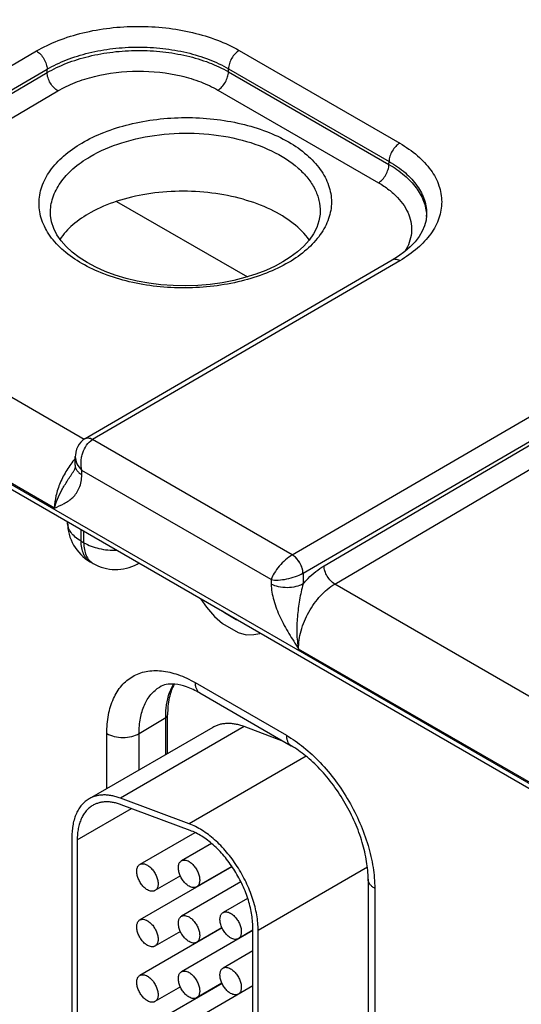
# Model space of a CAD drawing. Header units: inches. Extents: x 0 to 34, y 0 to 22.
# Tile 101 of 157: x 6 to 6.5, y 15 to 16. Entities that reach past the tile are written whole.
import ezdxf

# ---------------------------------------------------------------- set-up
doc = ezdxf.new("R2010")
doc.units = ezdxf.units.IN
doc.header["$LTSCALE"] = 1.87
doc.header["$MEASUREMENT"] = 0
doc.layers.get('0').update_dxf_attribs({"linetype": 'CONTINUOUS'})

msp = doc.modelspace()

# ---------------------------------------------------------------- linework, layer by layer
at = {"color": 7, "linetype": 'CONTINUOUS'}
for p, q in [((3.94661, 16.75216), (8.37501, 14.19548)), ((3.94957, 16.74563), (8.37797, 14.18895)), ((5.73438, 15.81122), (6.03955, 15.98898)), ((6.24104, 15.98949), (6.40062, 15.89736)), ((5.74505, 15.79311), (6.0502, 15.97085)), ((5.76592, 15.80041), (6.0502, 15.96745)), ((6.0502, 15.96745), (6.0502, 15.97085)), ((6.23048, 15.96827), (6.23048, 15.97136)), ((6.23048, 15.97136), (6.39006, 15.87923)), ((6.23048, 15.96827), (6.38997, 15.87619)), ((5.77662, 15.78231), (6.0609, 15.94935)), ((6.21997, 15.95017), (6.37946, 15.85809)), ((6.38997, 15.87619), (6.39006, 15.87923)), ((6.11933, 15.83954), (6.24928, 15.76452)), ((6.0535, 15.8275), (6.0535, 15.82753)), ((6.32159, 15.82898), (6.32159, 15.82897)), ((6.42738, 15.82585), (6.42738, 15.82584)), ((6.08714, 15.60303), (5.77662, 15.78231)), ((6.39311, 15.78127), (6.08791, 15.60355)), ((6.40061, 15.78052), (6.09539, 15.6028)), ((6.05744, 15.53482), (5.74065, 15.71771)), ((6.29388, 15.4882), (6.59905, 15.66596)), ((6.30455, 15.47009), (6.6097, 15.64783)), ((6.32542, 15.47739), (6.6097, 15.64443)), ((6.33612, 15.45929), (6.6204, 15.62633)), ((6.0892, 15.60406), (6.08784, 15.60351)), ((6.29388, 15.4882), (6.09539, 15.6028)), ((6.07811, 15.57745), (6.07824, 15.58605)), ((6.07675, 15.5717), (6.07676, 15.5717)), ((6.0847, 15.56792), (6.08476, 15.57227)), ((6.27283, 15.46369), (6.08476, 15.57227)), ((6.07054, 15.52111), (6.07054, 15.52049)), ((6.08372, 15.5135), (6.08372, 15.50212)), ((6.08667, 15.50041), (6.08667, 15.5118)), ((6.08372, 15.50212), (6.08667, 15.50041)), ((6.09304, 15.48152), (6.09599, 15.47981)), ((6.1398, 15.47915), (6.14157, 15.4801)), ((6.30455, 15.47009), (6.30471, 15.45959)), ((6.27283, 15.46369), (6.27289, 15.45927)), ((6.64664, 15.28001), (6.33612, 15.45929)), ((6.20262, 15.44486), (6.20289, 15.44423)), ((6.20289, 15.44423), (6.20876, 15.43622)), ((6.20876, 15.43622), (6.21659, 15.42708)), ((6.22638, 15.43067), (6.22437, 15.4323)), ((6.22679, 15.4309), (6.22638, 15.43067)), ((6.23812, 15.42389), (6.22638, 15.43067)), ((6.21659, 15.42708), (6.22442, 15.42025)), ((6.22442, 15.42025), (6.24008, 15.41121)), ((6.23853, 15.42412), (6.23812, 15.42389)), ((6.24013, 15.4232), (6.23812, 15.42389)), ((6.24008, 15.41121), (6.24791, 15.409)), ((6.24791, 15.409), (6.25574, 15.4091)), ((6.25574, 15.4091), (6.26161, 15.41032)), ((6.26161, 15.41032), (6.26188, 15.41064)), ((6.26202, 15.41056), (6.26161, 15.41032)), ((6.61694, 15.2118), (6.30015, 15.39469)), ((6.19735, 15.36136), (6.28803, 15.309)), ((6.20201, 15.35106), (6.29269, 15.2987)), ((6.14166, 15.31083), (6.16804, 15.32661)), ((6.16804, 15.2898), (6.16804, 15.32661)), ((6.16994, 15.2909), (6.16994, 15.32932)), ((6.21497, 15.3169), (6.09193, 15.24586)), ((6.24609, 15.31764), (6.12305, 15.2466)), ((6.28523, 15.30301), (6.24609, 15.31764)), ((6.10956, 15.25604), (6.10956, 15.31067)), ((6.14166, 15.27457), (6.14166, 15.31083)), ((6.3077, 15.28814), (6.19147, 15.22104)), ((6.19147, 15.22104), (6.12305, 15.2466)), ((6.08015, 15.20503), (6.13418, 15.23623)), ((6.19239, 15.21447), (6.12397, 15.24004)), ((6.07485, 15.2081), (6.07485, 14.95059)), ((6.08015, 15.20503), (6.08015, 14.94753)), ((6.19702, 15.21221), (6.14239, 15.18067)), ((6.21354, 15.20154), (6.18375, 15.18434)), ((6.23393, 15.17841), (6.14239, 15.12555)), ((6.23381, 15.1786), (6.19875, 15.15836)), ((6.3685, 15.17785), (6.25993, 15.11517)), ((6.18262, 15.16926), (6.15739, 15.15469)), ((6.36923, 15.16614), (6.36923, 14.83729)), ((6.24274, 15.16328), (6.18375, 15.12923)), ((6.20319, 15.16092), (6.20319, 15.16066)), ((6.37582, 15.15695), (6.37582, 14.82811)), ((6.24949, 15.14698), (6.22512, 15.1329)), ((6.22408, 15.1176), (6.14239, 15.07044)), ((6.22399, 15.11782), (6.19875, 15.10325)), ((6.25463, 14.83286), (6.25463, 15.11823)), ((6.18262, 15.11414), (6.15739, 15.09957)), ((6.25463, 15.11503), (6.18375, 15.07412)), ((6.20319, 15.10581), (6.20319, 15.10554)), ((6.25463, 15.1153), (6.24012, 15.10692)), ((6.25993, 14.8298), (6.25993, 15.11517)), ((6.25463, 15.09483), (6.22512, 15.07779)), ((6.22408, 15.06249), (6.14239, 15.01533)), ((6.18262, 15.05903), (6.15739, 15.04446)), ((6.25463, 15.05992), (6.18375, 15.019)), ((6.22399, 15.0627), (6.19875, 15.04813)), ((6.25463, 15.06019), (6.24012, 15.05181)), ((6.20319, 15.05069), (6.20319, 15.05043))]:
    msp.add_line(p, q, dxfattribs=at)
for points in [[(6.28459, 15.77943), (6.27689, 15.77524), (6.26753, 15.77094), (6.25748, 15.76709), (6.24682, 15.76375), (6.23565, 15.76095), (6.22406, 15.75872), (6.21214, 15.75708), (6.2, 15.75607), (6.18776, 15.75568), (6.17551, 15.75592), (6.16337, 15.75678), (6.15144, 15.75827), (6.13983, 15.76035), (6.12865, 15.76302), (6.11797, 15.76623), (6.1079, 15.76995), (6.09851, 15.77414), (6.0899, 15.77874), (6.0821, 15.78371), (6.07516, 15.78902), (6.06914, 15.79459), (6.06404, 15.8004), (6.05989, 15.80645), (6.05673, 15.81268), (6.05461, 15.81908), (6.05358, 15.82564), (6.0535, 15.82753)], [(6.32159, 15.82898), (6.32149, 15.82696), (6.32041, 15.82027), (6.3182, 15.81373), (6.31491, 15.80735), (6.31059, 15.80116), (6.3053, 15.79519), (6.29905, 15.78949), (6.29188, 15.78407), (6.28459, 15.77943)], [(6.42738, 15.82585), (6.42685, 15.82084), (6.42536, 15.81526), (6.423, 15.80985), (6.41982, 15.80458), (6.41584, 15.79947), (6.4111, 15.79452), (6.40561, 15.78975), (6.39935, 15.78518), (6.39311, 15.78127)], [(6.08784, 15.60351), (6.08582, 15.60213), (6.08383, 15.60034), (6.0821, 15.59825), (6.08064, 15.5959), (6.07951, 15.59328), (6.07871, 15.59042), (6.07829, 15.58733), (6.07824, 15.58605)], [(6.07811, 15.57745), (6.078, 15.57569), (6.07774, 15.57418), (6.07741, 15.57303), (6.07704, 15.57219), (6.07675, 15.5717)]]:
    msp.add_lwpolyline(points, dxfattribs=at)
for centre, radius, start, end in [((6.38412, 15.82383), 0.04319, 0.83041, 2.6699), ((6.11554, 15.52049), 0.045, 179.99986, 240.00042), ((6.11849, 15.51878), 0.045, 240.00128, 298.26804), ((6.13265, 15.49244), 0.01509, 298.28214, 305.63353), ((6.29375, 15.48875), 0.02156, 299.85967, 300.07304)]:
    msp.add_arc(centre, radius, start, end, dxfattribs=at)
for points, knots in [([(6.03955, 15.98898), (6.04644, 15.99299), (6.06152, 16.00008), (6.08608, 16.00765), (6.11267, 16.01233), (6.14029, 16.01396), (6.16791, 16.01248), (6.1945, 16.00793), (6.21907, 16.00049), (6.23415, 15.99348), (6.24104, 15.98949)], [0, 0, 0, 0, 0.114317, 0.237579, 0.367259, 0.500264, 0.633233, 0.762806, 0.8859, 1, 1, 1, 1]), ([(6.03955, 15.98898), (6.04104, 15.98812), (6.04386, 15.98576), (6.04717, 15.98128), (6.04947, 15.9762), (6.05017, 15.97257), (6.0502, 15.97085)], [0, 0, 0, 0, 0.236839, 0.49918, 0.761966, 1, 1, 1, 1]), ([(6.0502, 15.97085), (6.05636, 15.97446), (6.06985, 15.98083), (6.09182, 15.98764), (6.11562, 15.99186), (6.14033, 15.99333), (6.16505, 15.992), (6.18885, 15.98792), (6.21083, 15.98124), (6.22432, 15.97494), (6.23048, 15.97136)], [0, 0, 0, 0, 0.114386, 0.237667, 0.367328, 0.500294, 0.63322, 0.762763, 0.885855, 1, 1, 1, 1]), ([(6.0502, 15.96745), (6.05637, 15.97105), (6.06985, 15.97742), (6.09183, 15.98422), (6.11562, 15.98846), (6.14033, 15.98997), (6.16505, 15.98869), (6.18884, 15.98467), (6.21082, 15.97806), (6.22431, 15.97182), (6.23048, 15.96827)], [0, 0, 0, 0, 0.11439, 0.237716, 0.367441, 0.500466, 0.633428, 0.762965, 0.885993, 1, 1, 1, 1]), ([(6.24104, 15.98949), (6.23956, 15.98863), (6.23675, 15.98626), (6.23346, 15.98179), (6.23119, 15.97671), (6.23051, 15.97309), (6.23048, 15.97136)], [0, 0, 0, 0, 0.236971, 0.499182, 0.761837, 1, 1, 1, 1]), ([(6.0609, 15.94935), (6.05941, 15.95021), (6.05658, 15.95257), (6.05326, 15.95704), (6.05095, 15.96211), (6.05024, 15.96573), (6.0502, 15.96745)], [0, 0, 0, 0, 0.236977, 0.499452, 0.762225, 1, 1, 1, 1]), ([(6.0609, 15.94935), (6.06634, 15.95255), (6.07823, 15.9582), (6.10461, 15.96642), (6.1404, 15.97054), (6.17622, 15.9668), (6.20262, 15.95884), (6.21453, 15.95331), (6.21997, 15.95017)], [0, 0, 0, 0, 0.114584, 0.23805, 0.500529, 0.762721, 0.88585, 1, 1, 1, 1]), ([(6.21997, 15.95017), (6.22145, 15.95103), (6.22425, 15.9534), (6.22752, 15.95787), (6.22978, 15.96294), (6.23046, 15.96655), (6.23048, 15.96827)], [0, 0, 0, 0, 0.237239, 0.499455, 0.761967, 1, 1, 1, 1]), ([(6.08473, 15.89751), (6.09175, 15.90164), (6.10712, 15.90894), (6.13217, 15.91675), (6.15929, 15.92161), (6.18746, 15.92335), (6.21564, 15.9219), (6.24276, 15.91731), (6.26781, 15.90975), (6.28989, 15.8995), (6.30818, 15.88688), (6.322, 15.87228), (6.33074, 15.8561), (6.33376, 15.83891), (6.33073, 15.82171), (6.322, 15.80545), (6.30818, 15.79073), (6.2966, 15.78262), (6.29022, 15.77887)], [0, 0, 0, 0, 0.066647, 0.138458, 0.213967, 0.29138, 0.368748, 0.444129, 0.515738, 0.582127, 0.642376, 0.696367, 0.74505, 0.790648, 0.836321, 0.885205, 0.939466, 1, 1, 1, 1]), ([(6.09275, 15.88393), (6.10271, 15.8898), (6.12529, 15.89931), (6.16213, 15.90691), (6.20107, 15.90813), (6.23891, 15.90285), (6.27255, 15.89152), (6.29585, 15.87709), (6.3094, 15.86313), (6.31653, 15.85224), (6.32081, 15.84077), (6.32167, 15.83285), (6.32159, 15.82898)], [0, 0, 0, 0, 0.12918, 0.271071, 0.418284, 0.562439, 0.695709, 0.812506, 0.864311, 0.912087, 0.956824, 1, 1, 1, 1]), ([(6.29022, 15.77887), (6.28319, 15.77474), (6.26782, 15.76745), (6.24277, 15.75964), (6.21565, 15.75477), (6.18748, 15.75303), (6.15931, 15.75449), (6.13219, 15.75907), (6.10713, 15.76663), (6.08506, 15.77689), (6.06677, 15.78951), (6.05294, 15.8041), (6.0442, 15.82029), (6.04118, 15.83747), (6.04421, 15.85468), (6.05295, 15.87093), (6.06677, 15.88566), (6.07834, 15.89376), (6.08473, 15.89751)], [0, 0, 0, 0, 0.066647, 0.138458, 0.213967, 0.29138, 0.368748, 0.444129, 0.515738, 0.582127, 0.642376, 0.696367, 0.74505, 0.790648, 0.836321, 0.885205, 0.939466, 1, 1, 1, 1]), ([(6.40062, 15.89736), (6.39914, 15.8965), (6.39633, 15.89413), (6.39304, 15.88966), (6.39077, 15.88458), (6.39009, 15.88096), (6.39006, 15.87923)], [0, 0, 0, 0, 0.236971, 0.499182, 0.761837, 1, 1, 1, 1]), ([(6.40062, 15.89736), (6.40688, 15.89375), (6.41823, 15.88593), (6.43178, 15.87165), (6.44036, 15.85583), (6.44332, 15.83904), (6.44035, 15.82224), (6.43177, 15.80639), (6.41822, 15.79204), (6.40687, 15.78417), (6.40061, 15.78052)], [0, 0, 0, 0, 0.144537, 0.273946, 0.390489, 0.499486, 0.608578, 0.72537, 0.855113, 1, 1, 1, 1]), ([(6.0535, 15.82753), (6.05339, 15.83275), (6.0551, 15.84368), (6.0631, 15.85897), (6.07595, 15.87282), (6.08677, 15.88042), (6.09275, 15.88393)], [0, 0, 0, 0, 0.218251, 0.451446, 0.710523, 1, 1, 1, 1]), ([(6.39006, 15.87923), (6.39578, 15.87595), (6.40612, 15.86882), (6.41839, 15.85573), (6.42599, 15.84121), (6.42753, 15.83081), (6.42738, 15.82585)], [0, 0, 0, 0, 0.289805, 0.54863, 0.781505, 1, 1, 1, 1]), ([(6.37946, 15.85809), (6.38094, 15.85895), (6.38373, 15.86132), (6.38701, 15.86579), (6.38927, 15.87086), (6.38995, 15.87447), (6.38997, 15.87619)], [0, 0, 0, 0, 0.237239, 0.499455, 0.761967, 1, 1, 1, 1]), ([(6.38997, 15.87619), (6.39539, 15.87305), (6.40524, 15.86627), (6.41713, 15.85396), (6.4249, 15.84038), (6.42704, 15.83058), (6.42726, 15.82584)], [0, 0, 0, 0, 0.288187, 0.547413, 0.781575, 1, 1, 1, 1]), ([(6.31071, 15.80121), (6.30633, 15.80742), (6.29451, 15.8191), (6.27192, 15.83255), (6.24449, 15.84258), (6.21377, 15.84861), (6.18154, 15.85034), (6.14965, 15.84764), (6.11997, 15.84069), (6.10176, 15.83305), (6.09358, 15.8285)], [0, 0, 0, 0, 0.09752, 0.209778, 0.335373, 0.470516, 0.610071, 0.748371, 0.879885, 1, 1, 1, 1]), ([(6.37946, 15.85809), (6.38306, 15.85601), (6.38978, 15.85158), (6.40092, 15.84174), (6.40903, 15.83002), (6.41241, 15.8173), (6.41257, 15.80786), (6.41041, 15.79852), (6.40757, 15.79269), (6.40585, 15.78988)], [0, 0, 0, 0, 0.151386, 0.29149, 0.540083, 0.654317, 0.76626, 0.880185, 1, 1, 1, 1]), ([(6.09358, 15.8285), (6.08725, 15.82498), (6.07587, 15.81729), (6.0665, 15.80713), (6.06298, 15.8018)], [0, 0, 0, 0, 0.531503, 1, 1, 1, 1]), ([(6.40061, 15.78052), (6.39995, 15.7809), (6.39864, 15.78153), (6.39662, 15.78202), (6.39473, 15.78197), (6.3936, 15.78155), (6.39311, 15.78127)], [0, 0, 0, 0, 0.290316, 0.549704, 0.782678, 1, 1, 1, 1]), ([(6.08476, 15.57227), (6.08407, 15.57508), (6.0837, 15.57954), (6.08439, 15.58542), (6.08648, 15.59355), (6.0907, 15.60006), (6.09539, 15.6028)], [0, 0, 0, 0, 0.255616, 0.388083, 0.520717, 1, 1, 1, 1]), ([(6.09541, 15.60281), (6.09475, 15.60319), (6.09344, 15.60382), (6.09143, 15.6043), (6.08954, 15.60425), (6.0884, 15.60384), (6.08791, 15.60355)], [0, 0, 0, 0, 0.290317, 0.549705, 0.782678, 1, 1, 1, 1]), ([(6.09539, 15.6028), (6.09438, 15.60338), (6.09238, 15.60424), (6.09015, 15.6043), (6.0892, 15.60406)], [0, 0, 0, 0, 0.543377, 1, 1, 1, 1]), ([(6.07824, 15.58605), (6.0782, 15.58361), (6.07957, 15.57839), (6.0828, 15.57419), (6.08476, 15.57227)], [0, 0, 0, 0, 0.470706, 1, 1, 1, 1]), ([(6.0782, 15.584), (6.07511, 15.58043), (6.0695, 15.57275), (6.06302, 15.56029), (6.05875, 15.54755), (6.05752, 15.53893), (6.05744, 15.53482)], [0, 0, 0, 0, 0.260914, 0.522929, 0.773014, 1, 1, 1, 1]), ([(6.07811, 15.57745), (6.07809, 15.57657), (6.07839, 15.57473), (6.07973, 15.57215), (6.08188, 15.56981), (6.0837, 15.56852), (6.0847, 15.56792)], [0, 0, 0, 0, 0.218564, 0.452157, 0.711178, 1, 1, 1, 1]), ([(6.05744, 15.53482), (6.05825, 15.53779), (6.06043, 15.54393), (6.06489, 15.55306), (6.07051, 15.56236), (6.07468, 15.56852), (6.07675, 15.5717)], [0, 0, 0, 0, 0.221017, 0.465906, 0.727895, 1, 1, 1, 1]), ([(6.05744, 15.53482), (6.0607, 15.5362), (6.06725, 15.53893), (6.07476, 15.544), (6.07953, 15.54963), (6.08349, 15.55693), (6.08463, 15.56346), (6.0847, 15.56792)], [0, 0, 0, 0, 0.231096, 0.462045, 0.581945, 0.709203, 1, 1, 1, 1]), ([(6.08372, 15.50212), (6.08174, 15.50326), (6.07816, 15.50572), (6.07388, 15.51022), (6.07117, 15.5152), (6.07054, 15.51877), (6.07054, 15.52049)], [0, 0, 0, 0, 0.289804, 0.549051, 0.782229, 1, 1, 1, 1]), ([(6.08372, 15.50212), (6.08372, 15.49983), (6.08406, 15.4955), (6.08582, 15.48954), (6.08877, 15.48471), (6.09155, 15.48237), (6.09304, 15.48152)], [0, 0, 0, 0, 0.289803, 0.549049, 0.782228, 1, 1, 1, 1]), ([(6.08667, 15.50041), (6.09133, 15.49772), (6.10218, 15.49385), (6.11355, 15.49273), (6.11951, 15.49281)], [0, 0, 0, 0, 0.474452, 1, 1, 1, 1]), ([(6.08667, 15.50041), (6.08667, 15.49813), (6.08701, 15.49379), (6.08877, 15.48784), (6.09173, 15.483), (6.09451, 15.48067), (6.09599, 15.47981)], [0, 0, 0, 0, 0.289803, 0.54905, 0.782228, 1, 1, 1, 1]), ([(6.29388, 15.4882), (6.29152, 15.48683), (6.28691, 15.48336), (6.28089, 15.47724), (6.27599, 15.47062), (6.2736, 15.46594), (6.27283, 15.46369)], [0, 0, 0, 0, 0.249726, 0.52327, 0.783193, 1, 1, 1, 1]), ([(6.30448, 15.47005), (6.30445, 15.47177), (6.30376, 15.4754), (6.30147, 15.48049), (6.29817, 15.48497), (6.29536, 15.48734), (6.29388, 15.4882)], [0, 0, 0, 0, 0.238177, 0.5011, 0.763425, 1, 1, 1, 1]), ([(6.30455, 15.47009), (6.30452, 15.47181), (6.30382, 15.47544), (6.30153, 15.48052), (6.29821, 15.485), (6.29539, 15.48736), (6.2939, 15.48822)], [0, 0, 0, 0, 0.238034, 0.50082, 0.763161, 1, 1, 1, 1]), ([(6.27283, 15.46369), (6.27515, 15.46329), (6.28039, 15.46313), (6.28853, 15.46418), (6.29682, 15.46641), (6.30211, 15.46869), (6.30448, 15.47005)], [0, 0, 0, 0, 0.215825, 0.475673, 0.7497, 1, 1, 1, 1]), ([(6.30471, 15.45959), (6.30628, 15.46142), (6.31246, 15.46813), (6.31964, 15.47399), (6.32542, 15.47739)], [0, 0, 0, 0, 0.26489, 1, 1, 1, 1]), ([(6.33612, 15.45929), (6.33463, 15.46014), (6.3318, 15.4625), (6.32848, 15.46697), (6.32617, 15.47204), (6.32546, 15.47566), (6.32542, 15.47739)], [0, 0, 0, 0, 0.236977, 0.499452, 0.762225, 1, 1, 1, 1]), ([(6.30471, 15.45959), (6.30245, 15.45828), (6.2972, 15.45636), (6.28881, 15.45538), (6.28042, 15.45619), (6.27516, 15.45801), (6.27289, 15.45927)], [0, 0, 0, 0, 0.23777, 0.501105, 0.76384, 1, 1, 1, 1]), ([(6.27289, 15.45927), (6.27297, 15.45383), (6.2751, 15.44247), (6.28156, 15.42615), (6.29032, 15.41018), (6.29687, 15.39986), (6.30015, 15.39469)], [0, 0, 0, 0, 0.23031, 0.482494, 0.741136, 1, 1, 1, 1]), ([(6.30471, 15.45959), (6.3039, 15.45697), (6.30259, 15.45159), (6.30054, 15.44069), (6.29865, 15.42696), (6.29794, 15.41061), (6.29908, 15.39985), (6.30015, 15.39469)], [0, 0, 0, 0, 0.125418, 0.252803, 0.507817, 0.759073, 1, 1, 1, 1]), ([(6.30015, 15.39469), (6.30003, 15.40079), (6.30205, 15.41365), (6.30967, 15.43177), (6.32104, 15.44777), (6.33089, 15.45621), (6.33612, 15.45929)], [0, 0, 0, 0, 0.238311, 0.500863, 0.762948, 1, 1, 1, 1]), ([(6.10956, 15.31067), (6.10956, 15.31696), (6.11051, 15.32893), (6.11536, 15.34536), (6.12352, 15.3587), (6.13485, 15.36823), (6.14877, 15.37328), (6.16441, 15.37368), (6.18106, 15.36966), (6.1919, 15.3645), (6.19735, 15.36136)], [0, 0, 0, 0, 0.1449, 0.274525, 0.391115, 0.500002, 0.608888, 0.725478, 0.855102, 1, 1, 1, 1]), ([(6.19735, 15.36136), (6.19735, 15.36022), (6.19752, 15.35805), (6.1984, 15.35507), (6.19988, 15.35265), (6.20127, 15.35148), (6.20201, 15.35106)], [0, 0, 0, 0, 0.289808, 0.549048, 0.782228, 1, 1, 1, 1]), ([(6.14166, 15.31083), (6.14166, 15.31591), (6.14241, 15.32557), (6.14626, 15.33886), (6.15273, 15.3497), (6.15882, 15.35502), (6.16209, 15.357)], [0, 0, 0, 0, 0.289384, 0.548736, 0.782248, 1, 1, 1, 1]), ([(6.20201, 15.35106), (6.19776, 15.35351), (6.18977, 15.35735), (6.17829, 15.36019), (6.16904, 15.36004), (6.16404, 15.35818), (6.16209, 15.357)], [0, 0, 0, 0, 0.349546, 0.628402, 0.837054, 1, 1, 1, 1]), ([(6.16804, 15.32661), (6.16804, 15.32978), (6.16859, 15.34121), (6.17166, 15.35275), (6.17588, 15.3599)], [0, 0, 0, 0, 0.276484, 1, 1, 1, 1]), ([(6.17653, 15.35991), (6.17424, 15.35564), (6.17084, 15.34554), (6.16994, 15.33499), (6.16994, 15.32932)], [0, 0, 0, 0, 0.46019, 1, 1, 1, 1]), ([(6.16804, 15.32661), (6.16858, 15.32693), (6.1695, 15.32766), (6.16994, 15.3288), (6.16994, 15.32932)], [0, 0, 0, 0, 0.549279, 1, 1, 1, 1]), ([(6.24609, 15.31764), (6.24466, 15.31817), (6.24182, 15.31911), (6.23754, 15.32012), (6.23337, 15.32069), (6.22933, 15.32083), (6.22544, 15.32052), (6.22173, 15.31977), (6.21822, 15.31859), (6.21602, 15.31751), (6.21497, 15.3169)], [0, 0, 0, 0, 0.142332, 0.278699, 0.409276, 0.534518, 0.65519, 0.772239, 0.88677, 1, 1, 1, 1]), ([(6.10956, 15.31067), (6.11185, 15.30935), (6.11717, 15.30744), (6.12566, 15.30655), (6.13413, 15.30752), (6.13941, 15.30949), (6.14166, 15.31083)], [0, 0, 0, 0, 0.237747, 0.501114, 0.763874, 1, 1, 1, 1]), ([(6.28803, 15.309), (6.29404, 15.30553), (6.30591, 15.29721), (6.32225, 15.28193), (6.3373, 15.26387), (6.3505, 15.2437), (6.36136, 15.22218), (6.36948, 15.20012), (6.37455, 15.17833), (6.37582, 15.16389), (6.37582, 15.15695)], [0, 0, 0, 0, 0.114154, 0.237325, 0.366975, 0.499999, 0.633023, 0.762673, 0.885845, 1, 1, 1, 1]), ([(6.28803, 15.309), (6.28803, 15.30786), (6.28821, 15.30569), (6.28909, 15.30271), (6.29056, 15.30029), (6.29195, 15.29913), (6.29269, 15.2987)], [0, 0, 0, 0, 0.289808, 0.549048, 0.782228, 1, 1, 1, 1]), ([(6.36923, 15.16614), (6.36923, 15.17197), (6.36811, 15.18431), (6.36368, 15.20314), (6.35652, 15.22254), (6.34688, 15.24161), (6.33519, 15.25949), (6.32197, 15.2754), (6.30787, 15.28864), (6.29775, 15.29578), (6.29269, 15.2987)], [0, 0, 0, 0, 0.110174, 0.232989, 0.364344, 0.500001, 0.635658, 0.767012, 0.889827, 1, 1, 1, 1]), ([(6.09193, 15.24586), (6.09058, 15.24508), (6.08798, 15.24327), (6.08454, 15.23989), (6.08159, 15.23587), (6.07958, 15.23209), (6.07822, 15.22881), (6.07701, 15.22526), (6.07584, 15.2205), (6.07502, 15.21443), (6.07485, 15.21024), (6.07485, 15.2081)], [0, 0, 0, 0, 0.108011, 0.218062, 0.331987, 0.451314, 0.513417, 0.577278, 0.710561, 0.851547, 1, 1, 1, 1]), ([(6.12305, 15.2466), (6.12162, 15.24714), (6.11878, 15.24807), (6.11451, 15.24908), (6.11034, 15.24966), (6.10629, 15.24979), (6.1024, 15.24949), (6.09869, 15.24874), (6.09518, 15.24755), (6.09298, 15.24647), (6.09193, 15.24586)], [0, 0, 0, 0, 0.14227, 0.278631, 0.409257, 0.534536, 0.655216, 0.772255, 0.886771, 1, 1, 1, 1]), ([(6.12397, 15.24004), (6.12267, 15.24053), (6.12009, 15.24138), (6.1162, 15.2423), (6.11241, 15.24282), (6.10874, 15.24294), (6.1052, 15.24266), (6.10183, 15.24198), (6.09864, 15.2409), (6.09664, 15.23992), (6.09568, 15.23937)], [0, 0, 0, 0, 0.142332, 0.278699, 0.409276, 0.534518, 0.65519, 0.772239, 0.88677, 1, 1, 1, 1]), ([(6.09568, 15.23937), (6.09445, 15.23866), (6.09209, 15.23701), (6.08896, 15.23393), (6.08628, 15.23029), (6.08405, 15.2261), (6.08231, 15.22143), (6.08106, 15.21631), (6.08031, 15.2108), (6.08015, 15.20699), (6.08015, 15.20503)], [0, 0, 0, 0, 0.108013, 0.218062, 0.332007, 0.451356, 0.57726, 0.710503, 0.851479, 1, 1, 1, 1]), ([(6.25993, 15.11517), (6.25993, 15.11768), (6.25968, 15.12283), (6.25863, 15.13067), (6.25691, 15.13872), (6.25454, 15.14689), (6.25154, 15.15508), (6.24795, 15.1632), (6.24381, 15.17115), (6.23918, 15.17884), (6.23411, 15.18617), (6.22865, 15.19306), (6.22287, 15.19943), (6.21684, 15.20521), (6.21063, 15.21032), (6.20431, 15.2147), (6.19795, 15.21831), (6.19362, 15.22023), (6.19147, 15.22104)], [0, 0, 0, 0, 0.056895, 0.116656, 0.178881, 0.243184, 0.309146, 0.376272, 0.44404, 0.511913, 0.579357, 0.645847, 0.710877, 0.77398, 0.834735, 0.892825, 0.94799, 1, 1, 1, 1]), ([(6.25463, 15.11823), (6.25463, 15.12051), (6.2544, 15.1252), (6.25345, 15.13232), (6.25188, 15.13964), (6.24972, 15.14707), (6.247, 15.15452), (6.24263, 15.16439), (6.23601, 15.1762), (6.22801, 15.18704), (6.22094, 15.19483), (6.21545, 15.20008), (6.20981, 15.20473), (6.20406, 15.20872), (6.19829, 15.212), (6.19434, 15.21374), (6.19239, 15.21447)], [0, 0, 0, 0, 0.056914, 0.116676, 0.178901, 0.243216, 0.30919, 0.376325, 0.511916, 0.645797, 0.710836, 0.77395, 0.834717, 0.892806, 0.947972, 1, 1, 1, 1]), ([(6.19125, 15.15911), (6.19072, 15.15942), (6.18965, 15.16013), (6.18813, 15.16141), (6.18668, 15.1629), (6.18533, 15.16456), (6.1841, 15.16638), (6.18268, 15.16892), (6.18161, 15.17158), (6.18094, 15.17428), (6.18067, 15.1762), (6.18062, 15.17803), (6.1808, 15.17971), (6.18121, 15.18122), (6.18184, 15.18253), (6.18268, 15.18359), (6.18338, 15.18413), (6.18375, 15.18434)], [0, 0, 0, 0, 0.062321, 0.12875, 0.198397, 0.270378, 0.343764, 0.417523, 0.561738, 0.630353, 0.695461, 0.756428, 0.81288, 0.8648, 0.912587, 0.957178, 1, 1, 1, 1]), ([(6.18375, 15.18434), (6.184, 15.18448), (6.18452, 15.18473), (6.18567, 15.18505), (6.18727, 15.18509), (6.18929, 15.1846), (6.1906, 15.18398), (6.19125, 15.1836)], [0, 0, 0, 0, 0.108164, 0.218336, 0.451305, 0.710681, 1, 1, 1, 1]), ([(6.14989, 15.15543), (6.14935, 15.15574), (6.14828, 15.15646), (6.14676, 15.15773), (6.14531, 15.15922), (6.14396, 15.16089), (6.14274, 15.1627), (6.14132, 15.16524), (6.14024, 15.16791), (6.13957, 15.1706), (6.1393, 15.17253), (6.13925, 15.17435), (6.13944, 15.17604), (6.13984, 15.17755), (6.14047, 15.17885), (6.14132, 15.17992), (6.14202, 15.18045), (6.14239, 15.18067)], [0, 0, 0, 0, 0.062321, 0.12875, 0.198397, 0.270378, 0.343764, 0.417523, 0.561738, 0.630353, 0.695461, 0.756428, 0.81288, 0.8648, 0.912587, 0.957178, 1, 1, 1, 1]), ([(6.14239, 15.18067), (6.14263, 15.18081), (6.14316, 15.18105), (6.1443, 15.18137), (6.14591, 15.18142), (6.14792, 15.18093), (6.14923, 15.18031), (6.14989, 15.17993)], [0, 0, 0, 0, 0.108164, 0.218336, 0.451305, 0.710681, 1, 1, 1, 1]), ([(6.14989, 15.17993), (6.15043, 15.17961), (6.1515, 15.1789), (6.15301, 15.17762), (6.15446, 15.17613), (6.15581, 15.17447), (6.15704, 15.17265), (6.15846, 15.17011), (6.15954, 15.16745), (6.1602, 15.16475), (6.16048, 15.16283), (6.16052, 15.161), (6.16034, 15.15932), (6.15993, 15.15781), (6.1593, 15.1565), (6.15846, 15.15544), (6.15776, 15.1549), (6.15739, 15.15469)], [0, 0, 0, 0, 0.062321, 0.12875, 0.198397, 0.270378, 0.343764, 0.417523, 0.561738, 0.630353, 0.695461, 0.756428, 0.81288, 0.8648, 0.912587, 0.957178, 1, 1, 1, 1]), ([(6.19125, 15.1836), (6.19179, 15.18329), (6.19286, 15.18257), (6.19438, 15.1813), (6.19583, 15.17981), (6.19718, 15.17814), (6.1984, 15.17633), (6.19982, 15.17379), (6.2009, 15.17112), (6.20157, 15.16843), (6.20184, 15.1665), (6.20189, 15.16468), (6.20171, 15.16299), (6.2013, 15.16148), (6.20067, 15.16018), (6.19982, 15.15911), (6.19912, 15.15858), (6.19875, 15.15836)], [0, 0, 0, 0, 0.062321, 0.12875, 0.198397, 0.270378, 0.343764, 0.417523, 0.561738, 0.630353, 0.695461, 0.756428, 0.81288, 0.8648, 0.912587, 0.957178, 1, 1, 1, 1]), ([(6.37582, 15.15695), (6.37483, 15.15752), (6.37304, 15.15876), (6.3709, 15.16101), (6.36955, 15.16349), (6.36923, 15.16528), (6.36923, 15.16614)], [0, 0, 0, 0, 0.289809, 0.549049, 0.782229, 1, 1, 1, 1]), ([(6.15739, 15.15469), (6.15714, 15.15455), (6.15662, 15.1543), (6.15547, 15.15398), (6.15387, 15.15394), (6.15186, 15.15443), (6.15055, 15.15505), (6.14989, 15.15543)], [0, 0, 0, 0, 0.108164, 0.218336, 0.451305, 0.710681, 1, 1, 1, 1]), ([(6.19875, 15.15836), (6.19851, 15.15822), (6.19799, 15.15798), (6.19684, 15.15766), (6.19523, 15.15762), (6.19322, 15.1581), (6.19191, 15.15873), (6.19125, 15.15911)], [0, 0, 0, 0, 0.108164, 0.218336, 0.451305, 0.710681, 1, 1, 1, 1]), ([(6.14989, 15.10032), (6.14935, 15.10063), (6.14828, 15.10134), (6.14676, 15.10262), (6.14531, 15.10411), (6.14396, 15.10578), (6.14274, 15.10759), (6.14132, 15.11013), (6.14024, 15.11279), (6.13957, 15.11549), (6.1393, 15.11741), (6.13925, 15.11924), (6.13944, 15.12092), (6.13984, 15.12243), (6.14047, 15.12374), (6.14132, 15.1248), (6.14202, 15.12534), (6.14239, 15.12555)], [0, 0, 0, 0, 0.062321, 0.12875, 0.198397, 0.270378, 0.343764, 0.417523, 0.561738, 0.630353, 0.695461, 0.756428, 0.81288, 0.8648, 0.912587, 0.957178, 1, 1, 1, 1]), ([(6.14239, 15.12555), (6.14263, 15.1257), (6.14316, 15.12594), (6.1443, 15.12626), (6.14591, 15.1263), (6.14792, 15.12581), (6.14923, 15.12519), (6.14989, 15.12481)], [0, 0, 0, 0, 0.108164, 0.218336, 0.451305, 0.710681, 1, 1, 1, 1]), ([(6.19125, 15.10399), (6.19072, 15.1043), (6.18965, 15.10502), (6.18813, 15.10629), (6.18668, 15.10778), (6.18533, 15.10945), (6.1841, 15.11126), (6.18268, 15.1138), (6.18161, 15.11647), (6.18094, 15.11916), (6.18067, 15.12109), (6.18062, 15.12291), (6.1808, 15.1246), (6.18121, 15.12611), (6.18184, 15.12741), (6.18268, 15.12848), (6.18338, 15.12902), (6.18375, 15.12923)], [0, 0, 0, 0, 0.062321, 0.12875, 0.198397, 0.270378, 0.343764, 0.417523, 0.561738, 0.630353, 0.695461, 0.756428, 0.81288, 0.8648, 0.912587, 0.957178, 1, 1, 1, 1]), ([(6.18375, 15.12923), (6.184, 15.12937), (6.18452, 15.12962), (6.18567, 15.12993), (6.18727, 15.12998), (6.18929, 15.12949), (6.1906, 15.12887), (6.19125, 15.12849)], [0, 0, 0, 0, 0.108164, 0.218336, 0.451305, 0.710681, 1, 1, 1, 1]), ([(6.19125, 15.12849), (6.19179, 15.12818), (6.19286, 15.12746), (6.19438, 15.12618), (6.19583, 15.1247), (6.19718, 15.12303), (6.1984, 15.12121), (6.19982, 15.11868), (6.2009, 15.11601), (6.20157, 15.11332), (6.20184, 15.11139), (6.20189, 15.10957), (6.20171, 15.10788), (6.2013, 15.10637), (6.20067, 15.10507), (6.19982, 15.104), (6.19912, 15.10346), (6.19875, 15.10325)], [0, 0, 0, 0, 0.062321, 0.12875, 0.198397, 0.270378, 0.343764, 0.417523, 0.561738, 0.630353, 0.695461, 0.756428, 0.81288, 0.8648, 0.912587, 0.957178, 1, 1, 1, 1]), ([(6.23262, 15.10767), (6.23208, 15.10798), (6.23101, 15.10869), (6.22949, 15.10997), (6.22804, 15.11146), (6.22669, 15.11312), (6.22547, 15.11494), (6.22405, 15.11748), (6.22297, 15.12014), (6.2223, 15.12284), (6.22203, 15.12476), (6.22198, 15.12659), (6.22217, 15.12827), (6.22257, 15.12978), (6.22321, 15.13109), (6.22405, 15.13215), (6.22475, 15.13269), (6.22512, 15.1329)], [0, 0, 0, 0, 0.062321, 0.12875, 0.198397, 0.270378, 0.343764, 0.417523, 0.561738, 0.630353, 0.695461, 0.756428, 0.81288, 0.8648, 0.912587, 0.957178, 1, 1, 1, 1]), ([(6.22512, 15.1329), (6.22537, 15.13305), (6.22589, 15.13329), (6.22703, 15.13361), (6.22864, 15.13365), (6.23065, 15.13316), (6.23196, 15.13254), (6.23262, 15.13216)], [0, 0, 0, 0, 0.108164, 0.218336, 0.451305, 0.710681, 1, 1, 1, 1]), ([(6.23262, 15.13216), (6.23316, 15.13185), (6.23423, 15.13113), (6.23574, 15.12986), (6.23719, 15.12837), (6.23855, 15.1267), (6.23977, 15.12489), (6.24119, 15.12235), (6.24227, 15.11968), (6.24294, 15.11699), (6.24321, 15.11506), (6.24325, 15.11324), (6.24307, 15.11156), (6.24266, 15.11004), (6.24203, 15.10874), (6.24119, 15.10767), (6.24049, 15.10714), (6.24012, 15.10692)], [0, 0, 0, 0, 0.062321, 0.12875, 0.198397, 0.270378, 0.343764, 0.417523, 0.561738, 0.630353, 0.695461, 0.756428, 0.81288, 0.8648, 0.912587, 0.957178, 1, 1, 1, 1]), ([(6.14989, 15.12481), (6.15043, 15.1245), (6.1515, 15.12378), (6.15301, 15.12251), (6.15446, 15.12102), (6.15581, 15.11935), (6.15704, 15.11754), (6.15846, 15.115), (6.15954, 15.11233), (6.1602, 15.10964), (6.16048, 15.10771), (6.16052, 15.10589), (6.16034, 15.10421), (6.15993, 15.10269), (6.1593, 15.10139), (6.15846, 15.10032), (6.15776, 15.09979), (6.15739, 15.09957)], [0, 0, 0, 0, 0.062321, 0.12875, 0.198397, 0.270378, 0.343764, 0.417523, 0.561738, 0.630353, 0.695461, 0.756428, 0.81288, 0.8648, 0.912587, 0.957178, 1, 1, 1, 1]), ([(6.24012, 15.10692), (6.23987, 15.10678), (6.23935, 15.10654), (6.2382, 15.10622), (6.2366, 15.10618), (6.23459, 15.10666), (6.23328, 15.10729), (6.23262, 15.10767)], [0, 0, 0, 0, 0.108164, 0.218336, 0.451305, 0.710681, 1, 1, 1, 1]), ([(6.15739, 15.09957), (6.15714, 15.09943), (6.15662, 15.09919), (6.15547, 15.09887), (6.15387, 15.09883), (6.15186, 15.09931), (6.15055, 15.09994), (6.14989, 15.10032)], [0, 0, 0, 0, 0.108164, 0.218336, 0.451305, 0.710681, 1, 1, 1, 1]), ([(6.19875, 15.10325), (6.19851, 15.10311), (6.19799, 15.10286), (6.19684, 15.10254), (6.19523, 15.1025), (6.19322, 15.10299), (6.19191, 15.10361), (6.19125, 15.10399)], [0, 0, 0, 0, 0.108164, 0.218336, 0.451305, 0.710681, 1, 1, 1, 1]), ([(6.23262, 15.05255), (6.23208, 15.05286), (6.23101, 15.05358), (6.22949, 15.05485), (6.22804, 15.05634), (6.22669, 15.05801), (6.22547, 15.05982), (6.22405, 15.06236), (6.22297, 15.06503), (6.2223, 15.06772), (6.22203, 15.06965), (6.22198, 15.07147), (6.22217, 15.07316), (6.22257, 15.07467), (6.22321, 15.07597), (6.22405, 15.07704), (6.22475, 15.07758), (6.22512, 15.07779)], [0, 0, 0, 0, 0.062321, 0.12875, 0.198397, 0.270378, 0.343764, 0.417523, 0.561738, 0.630353, 0.695461, 0.756428, 0.81288, 0.8648, 0.912587, 0.957178, 1, 1, 1, 1]), ([(6.22512, 15.07779), (6.22537, 15.07793), (6.22589, 15.07818), (6.22703, 15.07849), (6.22864, 15.07854), (6.23065, 15.07805), (6.23196, 15.07743), (6.23262, 15.07705)], [0, 0, 0, 0, 0.108164, 0.218336, 0.451305, 0.710681, 1, 1, 1, 1]), ([(6.23262, 15.07705), (6.23316, 15.07674), (6.23423, 15.07602), (6.23574, 15.07475), (6.23719, 15.07326), (6.23855, 15.07159), (6.23977, 15.06978), (6.24119, 15.06724), (6.24227, 15.06457), (6.24294, 15.06188), (6.24321, 15.05995), (6.24325, 15.05813), (6.24307, 15.05644), (6.24266, 15.05493), (6.24203, 15.05363), (6.24119, 15.05256), (6.24049, 15.05202), (6.24012, 15.05181)], [0, 0, 0, 0, 0.062321, 0.12875, 0.198397, 0.270378, 0.343764, 0.417523, 0.561738, 0.630353, 0.695461, 0.756428, 0.81288, 0.8648, 0.912587, 0.957178, 1, 1, 1, 1]), ([(6.14989, 15.0452), (6.14935, 15.04551), (6.14828, 15.04623), (6.14676, 15.0475), (6.14531, 15.04899), (6.14396, 15.05066), (6.14274, 15.05247), (6.14132, 15.05501), (6.14024, 15.05768), (6.13957, 15.06037), (6.1393, 15.0623), (6.13925, 15.06412), (6.13944, 15.06581), (6.13984, 15.06732), (6.14047, 15.06862), (6.14132, 15.06969), (6.14202, 15.07023), (6.14239, 15.07044)], [0, 0, 0, 0, 0.062321, 0.12875, 0.198397, 0.270378, 0.343764, 0.417523, 0.561738, 0.630353, 0.695461, 0.756428, 0.81288, 0.8648, 0.912587, 0.957178, 1, 1, 1, 1]), ([(6.14239, 15.07044), (6.14263, 15.07058), (6.14316, 15.07083), (6.1443, 15.07114), (6.14591, 15.07119), (6.14792, 15.0707), (6.14923, 15.07008), (6.14989, 15.0697)], [0, 0, 0, 0, 0.108164, 0.218336, 0.451305, 0.710681, 1, 1, 1, 1]), ([(6.14989, 15.0697), (6.15043, 15.06939), (6.1515, 15.06867), (6.15301, 15.0674), (6.15446, 15.06591), (6.15581, 15.06424), (6.15704, 15.06243), (6.15846, 15.05989), (6.15954, 15.05722), (6.1602, 15.05453), (6.16048, 15.0526), (6.16052, 15.05078), (6.16034, 15.04909), (6.15993, 15.04758), (6.1593, 15.04628), (6.15846, 15.04521), (6.15776, 15.04467), (6.15739, 15.04446)], [0, 0, 0, 0, 0.062321, 0.12875, 0.198397, 0.270378, 0.343764, 0.417523, 0.561738, 0.630353, 0.695461, 0.756428, 0.81288, 0.8648, 0.912587, 0.957178, 1, 1, 1, 1]), ([(6.19125, 15.04888), (6.19072, 15.04919), (6.18965, 15.0499), (6.18813, 15.05118), (6.18668, 15.05267), (6.18533, 15.05434), (6.1841, 15.05615), (6.18268, 15.05869), (6.18161, 15.06135), (6.18094, 15.06405), (6.18067, 15.06597), (6.18062, 15.0678), (6.1808, 15.06948), (6.18121, 15.07099), (6.18184, 15.0723), (6.18268, 15.07337), (6.18338, 15.0739), (6.18375, 15.07411)], [0, 0, 0, 0, 0.062321, 0.12875, 0.198397, 0.270378, 0.343764, 0.417523, 0.561738, 0.630353, 0.695461, 0.756428, 0.81288, 0.8648, 0.912587, 0.957178, 1, 1, 1, 1]), ([(6.18375, 15.07411), (6.184, 15.07426), (6.18452, 15.0745), (6.18567, 15.07482), (6.18727, 15.07486), (6.18929, 15.07437), (6.1906, 15.07375), (6.19125, 15.07337)], [0, 0, 0, 0, 0.108164, 0.218336, 0.451305, 0.710681, 1, 1, 1, 1]), ([(6.19125, 15.07337), (6.19179, 15.07306), (6.19286, 15.07235), (6.19438, 15.07107), (6.19583, 15.06958), (6.19718, 15.06791), (6.1984, 15.0661), (6.19982, 15.06356), (6.2009, 15.0609), (6.20157, 15.0582), (6.20184, 15.05628), (6.20189, 15.05445), (6.20171, 15.05277), (6.2013, 15.05126), (6.20067, 15.04995), (6.19982, 15.04888), (6.19912, 15.04835), (6.19875, 15.04813)], [0, 0, 0, 0, 0.062321, 0.12875, 0.198397, 0.270378, 0.343764, 0.417523, 0.561738, 0.630353, 0.695461, 0.756428, 0.81288, 0.8648, 0.912587, 0.957178, 1, 1, 1, 1]), ([(6.19875, 15.04813), (6.19851, 15.04799), (6.19799, 15.04775), (6.19684, 15.04743), (6.19523, 15.04739), (6.19322, 15.04788), (6.19191, 15.0485), (6.19125, 15.04888)], [0, 0, 0, 0, 0.108164, 0.218336, 0.451305, 0.710681, 1, 1, 1, 1]), ([(6.24012, 15.05181), (6.23987, 15.05167), (6.23935, 15.05142), (6.2382, 15.05111), (6.2366, 15.05106), (6.23459, 15.05155), (6.23328, 15.05217), (6.23262, 15.05255)], [0, 0, 0, 0, 0.108164, 0.218336, 0.451305, 0.710681, 1, 1, 1, 1]), ([(6.15739, 15.04446), (6.15714, 15.04432), (6.15662, 15.04407), (6.15547, 15.04376), (6.15387, 15.04371), (6.15186, 15.0442), (6.15055, 15.04482), (6.14989, 15.0452)], [0, 0, 0, 0, 0.108164, 0.218336, 0.451305, 0.710681, 1, 1, 1, 1])]:
    msp.add_open_spline(points, degree=3, knots=knots, dxfattribs=at)

doc.saveas('drawing.dxf')
